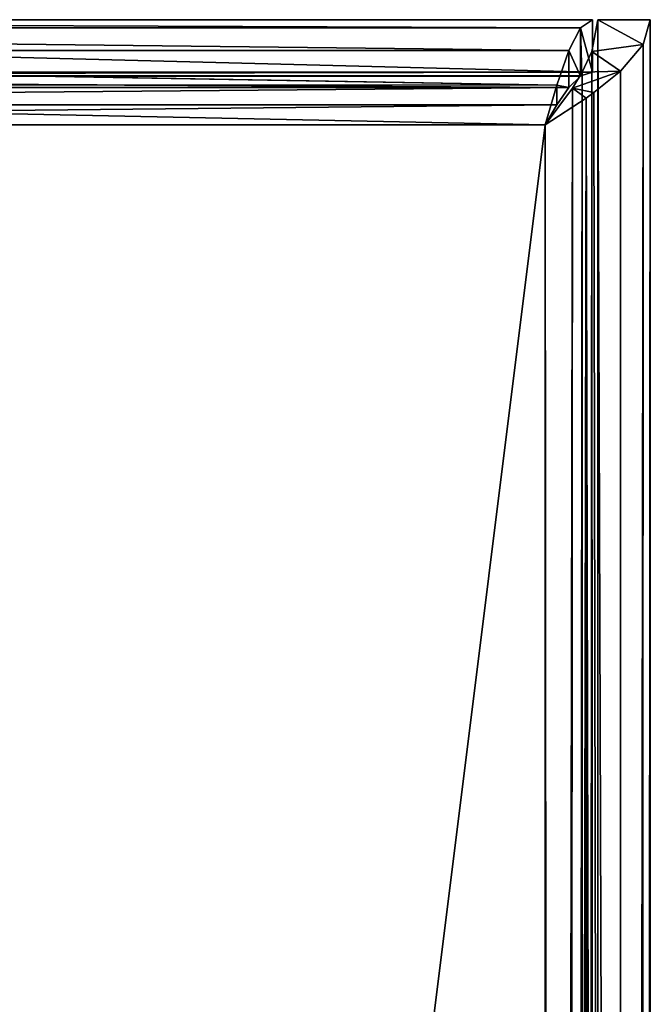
# Model space of a CAD drawing. Extents: x -0.1 to 4, y -15.1 to 44.9.
# Tile 26 of 28: x 2.8 to 4, y 28 to 29.9. Entities that reach past the tile are written whole.
import ezdxf

# ---------------------------------------------------------------- set-up
doc = ezdxf.new("R2010")
doc.units = 0
doc.header["$LTSCALE"] = 2.54
doc.layers.get('0').update_dxf_attribs({"color": 13, "linetype": 'CONTINUOUS'})

# ---------------------------------------------------------------- blocks, each defined once
blk = doc.blocks.new('CIRCOLO-LED-M-10811-10861_')
at = {"color": 0}
for p, q in [((0, 29.9, 159.851), (3.8574, 29.8846, 159.7741)), ((0, 29.9, 159.851), (3.8574, 29.8846, 159.7741)), ((0, 29.9, 159.851), (3.88, 29.9, 159.851)), ((3.88, 29.9, 166.751), (0, 29.9, 166.751)), ((3.88, 29.9, 166.751), (0, 29.9, 166.751)), ((0, 29.9, 159.851), (3.88, 29.9, 159.851)), ((3.8574, 29.8846, 159.7741), (3.88, 29.9, 159.851)), ((3.8574, 29.8846, 159.7741), (3.88, 29.9, 159.851)), ((3.8789, 29.8396, 159.8053), (3.89, 29.9, 159.851)), ((3.8789, 29.8396, 159.8053), (3.89, 29.9, 159.851)), ((3.88, 29.9, 159.851), (3.88, 29.8, 159.851)), ((3.88, 29.8, 166.751), (3.88, 29.9, 166.751)), ((3.88, 29.9, 166.751), (3.88, 29.9, 159.851)), ((3.88, 29.9, 159.851), (3.88, 29.8, 159.851)), ((3.88, 29.9, 166.751), (3.88, 29.9, 159.851)), ((3.88, 29.8, 166.751), (3.88, 29.9, 166.751)), ((3.89, 29.9, 166.751), (3.89, -0.1, 166.751)), ((3.99, 29.9, 166.751), (3.89, 29.9, 166.751)), ((3.99, 29.9, 159.851), (3.89, 29.9, 159.851)), ((3.89, 29.9, 159.851), (3.89, 29.9, 166.751)), ((3.99, 29.9, 166.751), (3.89, 29.9, 166.751)), ((3.89, 29.9, 159.851), (3.89, -0.1, 159.851)), ((3.89, 29.9, 166.751), (3.89, -0.1, 166.751)), ((3.89, 29.9, 159.851), (3.89, 29.9, 166.751)), ((3.89, 29.9, 159.851), (3.9765, 29.8529, 159.7787)), ((3.89, 29.9, 159.851), (3.9765, 29.8529, 159.7787)), ((3.99, 29.9, 159.851), (3.89, 29.9, 159.851)), ((3.89, 29.9, 159.851), (3.89, -0.1, 159.851)), ((3.99, 29.9, 159.851), (3.9672, -0.0386, 159.7583)), ((3.99, 29.9, 159.851), (3.9672, -0.0386, 159.7583)), ((3.99, 29.9, 159.851), (3.9765, 29.8529, 159.7787)), ((3.99, 29.9, 159.851), (3.9765, 29.8529, 159.7787)), ((3.99, -0.1, 166.751), (3.99, 29.9, 166.751)), ((3.99, -0.1, 166.751), (3.99, 29.9, 166.751)), ((3.99, -0.1, 159.851), (3.99, 29.9, 159.851)), ((3.99, 29.9, 159.851), (3.99, 29.9, 166.751)), ((3.99, 29.9, 159.851), (3.99, 29.9, 166.751)), ((3.99, -0.1, 159.851), (3.99, 29.9, 159.851)), ((0.0222, 29.8852, 159.7755), (3.835, 29.8414, 159.7096)), ((0.0222, 29.8852, 159.7755), (3.835, 29.8414, 159.7096)), ((0.0222, 29.8852, 159.7755), (3.8574, 29.8846, 159.7741)), ((0.0222, 29.8852, 159.7755), (3.8574, 29.8846, 159.7741)), ((3.835, 29.8414, 159.7096), (3.8574, 29.8846, 159.7741)), ((3.835, 29.8414, 159.7096), (3.8574, 29.8846, 159.7741)), ((3.88, 29.8, 159.851), (3.8574, 29.8846, 159.7741)), ((3.8574, 29.8846, 159.7741), (3.8574, 29.7923, 159.8125)), ((3.8574, 29.8846, 159.7741), (3.8574, 29.7923, 159.8125)), ((3.8574, 29.8846, 159.7741), (3.8597, 29.7938, 159.8164)), ((3.8574, 29.8846, 159.7741), (3.8597, 29.7938, 159.8164)), ((3.88, 29.8, 159.851), (3.8574, 29.8846, 159.7741)), ((3.8789, 29.8396, 159.8053), (3.9765, 29.8529, 159.7787)), ((3.8789, 29.8396, 159.8053), (3.9765, 29.8529, 159.7787)), ((3.9765, 29.8529, 159.7787), (3.9314, 0, 159.7096)), ((3.9765, 29.8529, 159.7787), (3.9314, 0, 159.7096)), ((3.9765, 29.8529, 159.7787), (3.9335, 29.8019, 159.7117)), ((3.9765, 29.8529, 159.7787), (3.9335, 29.8019, 159.7117)), ((3.9765, 29.8529, 159.7787), (3.9672, -0.0386, 159.7583)), ((3.9765, 29.8529, 159.7787), (3.9672, -0.0386, 159.7583)), ((0.045, 29.8414, 159.7096), (3.8122, 29.7755, 159.6658)), ((0.045, 29.8414, 159.7096), (3.8122, 29.7755, 159.6658)), ((0.045, 29.8414, 159.7096), (3.835, 29.8414, 159.7096)), ((0.045, 29.8414, 159.7096), (3.835, 29.8414, 159.7096)), ((3.8122, 29.7755, 159.6658), (3.835, 29.8414, 159.7096)), ((3.8122, 29.7755, 159.6658), (3.835, 29.8414, 159.7096)), ((3.835, 29.8414, 159.7096), (3.835, 29.7707, 159.7803)), ((3.835, 29.8414, 159.7096), (3.835, 29.7707, 159.7803)), ((3.835, 29.8414, 159.7096), (3.8574, 29.7923, 159.8125)), ((3.835, 29.8414, 159.7096), (3.8574, 29.7923, 159.8125)), ((3.8607, 29.8, 159.7803), (3.8789, 29.8396, 159.8053)), ((3.8607, 0, 159.7803), (3.8789, 29.8396, 159.8053)), ((3.8607, 29.8, 159.7803), (3.8789, 29.8396, 159.8053)), ((3.8607, 0, 159.7803), (3.8789, 29.8396, 159.8053)), ((3.8786, -0.0386, 159.8046), (3.8789, 29.8396, 159.8053)), ((3.8786, -0.0386, 159.8046), (3.8789, 29.8396, 159.8053)), ((3.8789, 29.8396, 159.8053), (3.9335, 29.8019, 159.7117)), ((3.8789, 29.8396, 159.8053), (3.9335, 29.8019, 159.7117)), ((3.8838, -0.055, 159.8164), (3.8789, 29.8396, 159.8053)), ((3.8838, -0.055, 159.8164), (3.8789, 29.8396, 159.8053)), ((3.89, -0.1, 159.851), (3.8789, 29.8396, 159.8053)), ((3.89, -0.1, 159.851), (3.8789, 29.8396, 159.8053)), ((3.88, 29.8, 159.851), (0, 29.8, 159.851)), ((0, 29.8, 166.751), (3.88, 29.8, 166.751)), ((3.88, 29.8, 159.851), (0, 29.8, 159.851)), ((0, 29.8, 166.751), (3.88, 29.8, 166.751)), ((3.88, 29.8, 159.851), (0.0222, 29.7926, 159.8132)), ((3.88, 29.8, 159.851), (0.0222, 29.7926, 159.8132)), ((3.8597, 29.7938, 159.8164), (0.0222, 29.7926, 159.8132)), ((3.8597, 29.7938, 159.8164), (0.0222, 29.7926, 159.8132)), ((3.8574, 29.7923, 159.8125), (0.0222, 29.7926, 159.8132)), ((0.0222, 29.7926, 159.8132), (3.835, 29.7707, 159.7803)), ((0.0222, 29.7926, 159.8132), (3.835, 29.7707, 159.7803)), ((3.8574, 29.7923, 159.8125), (0.0222, 29.7926, 159.8132)), ((3.8246, 0.055, 159.7572), (3.8607, 29.8, 159.7803)), ((3.8246, 0.055, 159.7572), (3.8607, 29.8, 159.7803)), ((3.8574, 29.7923, 159.8125), (3.835, 29.7707, 159.7803)), ((3.8574, 29.7923, 159.8125), (3.835, 29.7707, 159.7803)), ((3.842, 29.7697, 159.7656), (3.9335, 29.8019, 159.7117)), ((3.842, 29.7697, 159.7656), (3.9335, 29.8019, 159.7117)), ((3.842, 29.7697, 159.7656), (3.8607, 29.8, 159.7803)), ((3.842, 29.7697, 159.7656), (3.8607, 29.8, 159.7803)), ((3.847, 0.0228, 159.7688), (3.8607, 29.8, 159.7803)), ((3.847, 0.0228, 159.7688), (3.8607, 29.8, 159.7803)), ((3.8597, 29.7938, 159.8164), (3.8574, 29.7923, 159.8125)), ((3.8597, 29.7938, 159.8164), (3.8574, 29.7923, 159.8125)), ((3.88, 29.8, 159.851), (3.8597, 29.7938, 159.8164)), ((3.88, 29.8, 159.851), (3.8597, 29.7938, 159.8164)), ((3.8607, 0, 159.7803), (3.8607, 29.8, 159.7803)), ((3.8607, 0, 159.7803), (3.8607, 29.8, 159.7803)), ((3.88, 29.8, 159.851), (3.88, 29.8, 166.751)), ((3.88, 29.8, 159.851), (3.88, 29.8, 166.751)), ((3.9335, 29.8019, 159.7117), (3.8827, 29.7614, 159.6738)), ((3.9335, 29.8019, 159.7117), (3.8827, 29.7614, 159.6738)), ((3.9335, 29.8019, 159.7117), (3.9314, 0, 159.7096)), ((3.9335, 29.8019, 159.7117), (3.9314, 0, 159.7096)), ((0.045, 29.7707, 159.7803), (3.835, 29.7707, 159.7803)), ((0.045, 29.7707, 159.7803), (3.835, 29.7707, 159.7803)), ((0.0674, 29.7769, 159.6664), (3.79, 29.7, 159.651)), ((0.0674, 29.7769, 159.6664), (3.79, 29.7, 159.651)), ((0.0674, 29.7769, 159.6664), (3.8122, 29.7755, 159.6658)), ((0.0674, 29.7769, 159.6664), (3.8122, 29.7755, 159.6658)), ((3.835, 29.7707, 159.7803), (0.0674, 29.7385, 159.7587)), ((3.835, 29.7707, 159.7803), (0.0674, 29.7385, 159.7587)), ((3.79, 29.7, 159.651), (3.8122, 29.7755, 159.6658)), ((3.79, 29.7, 159.651), (3.8122, 29.7755, 159.6658)), ((3.79, 29.7, 159.751), (3.842, 29.7697, 159.7656)), ((3.79, 29.7, 159.751), (3.842, 29.7697, 159.7656)), ((3.79, 0.1, 159.751), (3.842, 29.7697, 159.7656)), ((3.79, 0.1, 159.751), (3.842, 29.7697, 159.7656)), ((3.8036, 0.0827, 159.7519), (3.842, 29.7697, 159.7656)), ((3.8036, 0.0827, 159.7519), (3.842, 29.7697, 159.7656)), ((3.8122, 29.7755, 159.6658), (3.8122, 29.7378, 159.7584)), ((3.8122, 29.7755, 159.6658), (3.8122, 29.7378, 159.7584)), ((3.8122, 29.7755, 159.6658), (3.835, 29.7707, 159.7803)), ((3.8122, 29.7755, 159.6658), (3.835, 29.7707, 159.7803)), ((3.835, 29.7707, 159.7803), (3.8122, 29.7378, 159.7584)), ((3.835, 29.7707, 159.7803), (3.8122, 29.7378, 159.7584)), ((3.8246, 0.055, 159.7572), (3.842, 29.7697, 159.7656)), ((3.8246, 0.055, 159.7572), (3.842, 29.7697, 159.7656)), ((3.842, 29.7697, 159.7656), (3.8679, 29.7509, 159.6668)), ((3.842, 29.7697, 159.7656), (3.8679, 29.7509, 159.6668)), ((3.842, 29.7697, 159.7656), (3.8827, 29.7614, 159.6738)), ((3.842, 29.7697, 159.7656), (3.8827, 29.7614, 159.6738)), ((3.79, 29.7, 159.751), (3.8679, 29.7509, 159.6668)), ((3.8679, 29.7509, 159.6668), (3.79, 29.7, 159.651)), ((3.79, 29.7, 159.751), (3.8679, 29.7509, 159.6668)), ((3.8679, 29.7509, 159.6668), (3.79, 29.7, 159.651)), ((3.8679, 29.7509, 159.6668), (3.8171, 0.0827, 159.6529)), ((3.8679, 29.7509, 159.6668), (3.8171, 0.0827, 159.6529)), ((3.8679, 29.7509, 159.6668), (3.8592, 0.055, 159.6634)), ((3.8679, 29.7509, 159.6668), (3.8592, 0.055, 159.6634)), ((3.8827, 29.7614, 159.6738), (3.8679, 29.7509, 159.6668)), ((3.8827, 29.7614, 159.6738), (3.8679, 29.7509, 159.6668)), ((3.9314, 0, 159.7096), (3.8679, 29.7509, 159.6668)), ((3.9314, 0, 159.7096), (3.8679, 29.7509, 159.6668)), ((3.904, 0.0228, 159.6867), (3.8679, 29.7509, 159.6668)), ((3.904, 0.0228, 159.6867), (3.8679, 29.7509, 159.6668)), ((3.8827, 29.7614, 159.6738), (3.9314, 0, 159.7096)), ((3.8827, 29.7614, 159.6738), (3.9314, 0, 159.7096)), ((0.0674, 29.7385, 159.7587), (3.8122, 29.7378, 159.7584)), ((0.0674, 29.7385, 159.7587), (3.8122, 29.7378, 159.7584)), ((0.09, 29.7, 159.751), (3.8122, 29.7378, 159.7584)), ((0.09, 29.7, 159.751), (3.8122, 29.7378, 159.7584)), ((3.79, 29.7, 159.651), (3.8122, 29.7378, 159.7584)), ((3.8122, 29.7378, 159.7584), (3.79, 29.7, 159.751)), ((3.79, 29.7, 159.651), (3.8122, 29.7378, 159.7584)), ((3.8122, 29.7378, 159.7584), (3.79, 29.7, 159.751)), ((0.09, 29.7, 159.651), (3.79, 29.7, 159.651)), ((3.79, 29.7, 159.751), (0.09, 29.7, 159.751)), ((0.09, 29.7, 159.651), (3.79, 29.7, 159.651)), ((3.79, 29.7, 159.751), (0.09, 29.7, 159.751)), ((3.79, 29.7, 159.651), (3.79, 0.1, 159.651)), ((3.79, 0.1, 159.751), (3.79, 29.7, 159.751)), ((3.79, 29.7, 159.651), (3.79, 29.7, 159.751)), ((3.79, 29.7, 159.651), (3.79, 0.1, 159.651)), ((3.79, 29.7, 159.651), (3.8171, 0.0827, 159.6529)), ((3.79, 29.7, 159.651), (3.8171, 0.0827, 159.6529)), ((3.79, 0.1, 159.751), (3.79, 29.7, 159.751)), ((3.79, 29.7, 159.651), (3.79, 29.7, 159.751))]:
    blk.add_line(p, q, dxfattribs=at)
mesh = blk.add_polyface(dxfattribs=at)
corners = [(0, 29.9, 159.851), (3.8574, 29.8846, 159.7741), (0.0222, 29.8852, 159.7755)]
mesh.append_faces([[corners[k] for k in face] for face in [(0, 1, 2)]], dxfattribs={"color": 0})
mesh = blk.add_polyface(dxfattribs=at)
corners = [(3.88, 29.9, 159.851), (3.8574, 29.8846, 159.7741), (0, 29.9, 159.851)]
mesh.append_faces([[corners[k] for k in face] for face in [(0, 1, 2)]], dxfattribs={"color": 0})
mesh = blk.add_polyface(dxfattribs=at)
corners = [(3.88, 29.8, 166.751), (0, 29.9, 166.751), (0, 29.8, 166.751), (3.88, 29.9, 166.751)]
mesh.append_faces([[corners[k] for k in face] for face in [(0, 1, 2), (1, 0, 3)]], dxfattribs={"vtx0": -1, "color": 0})
mesh = blk.add_polyface(dxfattribs=at)
corners = [(0, 29.9, 166.751), (3.88, 29.9, 159.851), (0, 29.9, 159.851), (3.88, 29.9, 166.751)]
mesh.append_faces([[corners[k] for k in face] for face in [(0, 1, 2), (1, 0, 3)]], dxfattribs={"vtx0": -1, "color": 0})
mesh = blk.add_polyface(dxfattribs=at)
corners = [(3.88, 29.9, 159.851), (3.88, 29.8, 159.851), (3.8574, 29.8846, 159.7741)]
mesh.append_faces([[corners[k] for k in face] for face in [(0, 1, 2)]], dxfattribs={"color": 0})
mesh = blk.add_polyface(dxfattribs=at)
corners = [(3.9765, 29.8529, 159.7787), (3.8789, 29.8396, 159.8053), (3.89, 29.9, 159.851)]
mesh.append_faces([[corners[k] for k in face] for face in [(0, 1, 2)]], dxfattribs={"color": 0})
mesh = blk.add_polyface(dxfattribs=at)
corners = [(3.89, 29.9, 159.851), (3.8789, 29.8396, 159.8053), (3.89, -0.1, 159.851)]
mesh.append_faces([[corners[k] for k in face] for face in [(0, 1, 2)]], dxfattribs={"color": 0})
mesh = blk.add_polyface(dxfattribs=at)
corners = [(3.88, 29.9, 159.851), (3.88, 29.8, 166.751), (3.88, 29.8, 159.851), (3.88, 29.9, 166.751)]
mesh.append_faces([[corners[k] for k in face] for face in [(0, 1, 2), (1, 0, 3)]], dxfattribs={"vtx0": -1, "color": 0})
mesh = blk.add_polyface(dxfattribs=at)
corners = [(3.99, -0.1, 166.751), (3.89, 29.9, 166.751), (3.89, -0.1, 166.751), (3.99, 29.9, 166.751)]
mesh.append_faces([[corners[k] for k in face] for face in [(0, 1, 2), (1, 0, 3)]], dxfattribs={"vtx0": -1, "color": 0})
mesh = blk.add_polyface(dxfattribs=at)
corners = [(3.89, 29.9, 166.751), (3.99, 29.9, 159.851), (3.89, 29.9, 159.851), (3.99, 29.9, 166.751)]
mesh.append_faces([[corners[k] for k in face] for face in [(0, 1, 2), (1, 0, 3)]], dxfattribs={"vtx0": -1, "color": 0})
mesh = blk.add_polyface(dxfattribs=at)
corners = [(3.89, 29.9, 166.751), (3.89, -0.1, 159.851), (3.89, -0.1, 166.751), (3.89, 29.9, 159.851)]
mesh.append_faces([[corners[k] for k in face] for face in [(0, 1, 2), (1, 0, 3)]], dxfattribs={"vtx0": -1, "color": 0})
mesh = blk.add_polyface(dxfattribs=at)
corners = [(3.99, 29.9, 159.851), (3.9765, 29.8529, 159.7787), (3.89, 29.9, 159.851)]
mesh.append_faces([[corners[k] for k in face] for face in [(0, 1, 2)]], dxfattribs={"color": 0})
mesh = blk.add_polyface(dxfattribs=at)
corners = [(3.99, 29.9, 159.851), (3.9672, -0.0386, 159.7583), (3.9765, 29.8529, 159.7787)]
mesh.append_faces([[corners[k] for k in face] for face in [(0, 1, 2)]], dxfattribs={"color": 0})
mesh = blk.add_polyface(dxfattribs=at)
corners = [(3.99, 29.9, 159.851), (3.99, -0.1, 159.851), (3.9672, -0.0386, 159.7583)]
mesh.append_faces([[corners[k] for k in face] for face in [(0, 1, 2)]], dxfattribs={"color": 0})
mesh = blk.add_polyface(dxfattribs=at)
corners = [(3.99, 29.9, 159.851), (3.99, -0.1, 166.751), (3.99, -0.1, 159.851), (3.99, 29.9, 166.751)]
mesh.append_faces([[corners[k] for k in face] for face in [(0, 1, 2), (1, 0, 3)]], dxfattribs={"vtx0": -1, "color": 0})
mesh = blk.add_polyface(dxfattribs=at)
corners = [(0.0222, 29.8852, 159.7755), (3.835, 29.8414, 159.7096), (0.045, 29.8414, 159.7096)]
mesh.append_faces([[corners[k] for k in face] for face in [(0, 1, 2)]], dxfattribs={"color": 0})
mesh = blk.add_polyface(dxfattribs=at)
corners = [(0.0222, 29.8852, 159.7755), (3.8574, 29.8846, 159.7741), (3.835, 29.8414, 159.7096)]
mesh.append_faces([[corners[k] for k in face] for face in [(0, 1, 2)]], dxfattribs={"color": 0})
mesh = blk.add_polyface(dxfattribs=at)
corners = [(3.8574, 29.8846, 159.7741), (3.8574, 29.7923, 159.8125), (3.835, 29.8414, 159.7096)]
mesh.append_faces([[corners[k] for k in face] for face in [(0, 1, 2)]], dxfattribs={"color": 0})
mesh = blk.add_polyface(dxfattribs=at)
corners = [(3.8574, 29.8846, 159.7741), (3.8597, 29.7938, 159.8164), (3.8574, 29.7923, 159.8125)]
mesh.append_faces([[corners[k] for k in face] for face in [(0, 1, 2)]], dxfattribs={"color": 0})
mesh = blk.add_polyface(dxfattribs=at)
corners = [(3.8574, 29.8846, 159.7741), (3.88, 29.8, 159.851), (3.8597, 29.7938, 159.8164)]
mesh.append_faces([[corners[k] for k in face] for face in [(0, 1, 2)]], dxfattribs={"color": 0})
mesh = blk.add_polyface(dxfattribs=at)
corners = [(3.8789, 29.8396, 159.8053), (3.9765, 29.8529, 159.7787), (3.9335, 29.8019, 159.7117)]
mesh.append_faces([[corners[k] for k in face] for face in [(0, 1, 2)]], dxfattribs={"color": 0})
mesh = blk.add_polyface(dxfattribs=at)
corners = [(3.9765, 29.8529, 159.7787), (3.9314, 0, 159.7096), (3.9335, 29.8019, 159.7117)]
mesh.append_faces([[corners[k] for k in face] for face in [(0, 1, 2)]], dxfattribs={"color": 0})
mesh = blk.add_polyface(dxfattribs=at)
corners = [(3.9765, 29.8529, 159.7787), (3.9672, -0.0386, 159.7583), (3.9314, 0, 159.7096)]
mesh.append_faces([[corners[k] for k in face] for face in [(0, 1, 2)]], dxfattribs={"color": 0})
mesh = blk.add_polyface(dxfattribs=at)
corners = [(3.8122, 29.7755, 159.6658), (0.0674, 29.7769, 159.6664), (0.045, 29.8414, 159.7096)]
mesh.append_faces([[corners[k] for k in face] for face in [(0, 1, 2)]], dxfattribs={"color": 0})
mesh = blk.add_polyface(dxfattribs=at)
corners = [(3.835, 29.8414, 159.7096), (3.8122, 29.7755, 159.6658), (0.045, 29.8414, 159.7096)]
mesh.append_faces([[corners[k] for k in face] for face in [(0, 1, 2)]], dxfattribs={"color": 0})
mesh = blk.add_polyface(dxfattribs=at)
corners = [(3.835, 29.8414, 159.7096), (3.835, 29.7707, 159.7803), (3.8122, 29.7755, 159.6658)]
mesh.append_faces([[corners[k] for k in face] for face in [(0, 1, 2)]], dxfattribs={"color": 0})
mesh = blk.add_polyface(dxfattribs=at)
corners = [(3.835, 29.8414, 159.7096), (3.8574, 29.7923, 159.8125), (3.835, 29.7707, 159.7803)]
mesh.append_faces([[corners[k] for k in face] for face in [(0, 1, 2)]], dxfattribs={"color": 0})
mesh = blk.add_polyface(dxfattribs=at)
corners = [(3.9335, 29.8019, 159.7117), (3.8607, 29.8, 159.7803), (3.8789, 29.8396, 159.8053), (3.842, 29.7697, 159.7656)]
mesh.append_faces([[corners[k] for k in face] for face in [(0, 1, 2), (1, 0, 3)]], dxfattribs={"vtx0": -1, "color": 0})
mesh = blk.add_polyface(dxfattribs=at)
corners = [(3.8789, 29.8396, 159.8053), (3.8607, 29.8, 159.7803), (3.8607, 0, 159.7803)]
mesh.append_faces([[corners[k] for k in face] for face in [(0, 1, 2)]], dxfattribs={"color": 0})
mesh = blk.add_polyface(dxfattribs=at)
corners = [(3.8789, 29.8396, 159.8053), (3.8607, 0, 159.7803), (3.8786, -0.0386, 159.8046)]
mesh.append_faces([[corners[k] for k in face] for face in [(0, 1, 2)]], dxfattribs={"color": 0})
mesh = blk.add_polyface(dxfattribs=at)
corners = [(3.8789, 29.8396, 159.8053), (3.8786, -0.0386, 159.8046), (3.8838, -0.055, 159.8164)]
mesh.append_faces([[corners[k] for k in face] for face in [(0, 1, 2)]], dxfattribs={"color": 0})
mesh = blk.add_polyface(dxfattribs=at)
corners = [(3.8789, 29.8396, 159.8053), (3.8838, -0.055, 159.8164), (3.89, -0.1, 159.851)]
mesh.append_faces([[corners[k] for k in face] for face in [(0, 1, 2)]], dxfattribs={"color": 0})
mesh = blk.add_polyface(dxfattribs=at)
corners = [(0, 29.8, 159.851), (0.0222, 29.7926, 159.8132), (3.88, 29.8, 159.851)]
mesh.append_faces([[corners[k] for k in face] for face in [(0, 1, 2)]], dxfattribs={"color": 0})
mesh = blk.add_polyface(dxfattribs=at)
corners = [(3.88, 29.8, 166.751), (0, 29.8, 159.851), (3.88, 29.8, 159.851), (0, 29.8, 166.751)]
mesh.append_faces([[corners[k] for k in face] for face in [(0, 1, 2), (1, 0, 3)]], dxfattribs={"vtx0": -1, "color": 0})
mesh = blk.add_polyface(dxfattribs=at)
corners = [(3.88, 29.8, 159.851), (0.0222, 29.7926, 159.8132), (3.8597, 29.7938, 159.8164)]
mesh.append_faces([[corners[k] for k in face] for face in [(0, 1, 2)]], dxfattribs={"color": 0})
mesh = blk.add_polyface(dxfattribs=at)
corners = [(3.8597, 29.7938, 159.8164), (0.0222, 29.7926, 159.8132), (3.8574, 29.7923, 159.8125)]
mesh.append_faces([[corners[k] for k in face] for face in [(0, 1, 2)]], dxfattribs={"color": 0})
mesh = blk.add_polyface(dxfattribs=at)
corners = [(0.0222, 29.7926, 159.8132), (3.835, 29.7707, 159.7803), (3.8574, 29.7923, 159.8125)]
mesh.append_faces([[corners[k] for k in face] for face in [(0, 1, 2)]], dxfattribs={"color": 0})
mesh = blk.add_polyface(dxfattribs=at)
corners = [(0.0222, 29.7926, 159.8132), (0.045, 29.7707, 159.7803), (3.835, 29.7707, 159.7803)]
mesh.append_faces([[corners[k] for k in face] for face in [(0, 1, 2)]], dxfattribs={"color": 0})
mesh = blk.add_polyface(dxfattribs=at)
corners = [(3.8607, 29.8, 159.7803), (3.842, 29.7697, 159.7656), (3.8246, 0.055, 159.7572)]
mesh.append_faces([[corners[k] for k in face] for face in [(0, 1, 2)]], dxfattribs={"color": 0})
mesh = blk.add_polyface(dxfattribs=at)
corners = [(3.8607, 29.8, 159.7803), (3.8246, 0.055, 159.7572), (3.847, 0.0228, 159.7688)]
mesh.append_faces([[corners[k] for k in face] for face in [(0, 1, 2)]], dxfattribs={"color": 0})
mesh = blk.add_polyface(dxfattribs=at)
corners = [(3.842, 29.7697, 159.7656), (3.9335, 29.8019, 159.7117), (3.8827, 29.7614, 159.6738)]
mesh.append_faces([[corners[k] for k in face] for face in [(0, 1, 2)]], dxfattribs={"color": 0})
mesh = blk.add_polyface(dxfattribs=at)
corners = [(3.8607, 29.8, 159.7803), (3.847, 0.0228, 159.7688), (3.8607, 0, 159.7803)]
mesh.append_faces([[corners[k] for k in face] for face in [(0, 1, 2)]], dxfattribs={"color": 0})
mesh = blk.add_polyface(dxfattribs=at)
corners = [(3.9335, 29.8019, 159.7117), (3.9314, 0, 159.7096), (3.8827, 29.7614, 159.6738)]
mesh.append_faces([[corners[k] for k in face] for face in [(0, 1, 2)]], dxfattribs={"color": 0})
mesh = blk.add_polyface(dxfattribs=at)
corners = [(3.835, 29.7707, 159.7803), (0.045, 29.7707, 159.7803), (0.0674, 29.7385, 159.7587)]
mesh.append_faces([[corners[k] for k in face] for face in [(0, 1, 2)]], dxfattribs={"color": 0})
mesh = blk.add_polyface(dxfattribs=at)
corners = [(3.79, 29.7, 159.651), (0.09, 29.7, 159.651), (0.0674, 29.7769, 159.6664)]
mesh.append_faces([[corners[k] for k in face] for face in [(0, 1, 2)]], dxfattribs={"color": 0})
mesh = blk.add_polyface(dxfattribs=at)
corners = [(3.8122, 29.7755, 159.6658), (3.79, 29.7, 159.651), (0.0674, 29.7769, 159.6664)]
mesh.append_faces([[corners[k] for k in face] for face in [(0, 1, 2)]], dxfattribs={"color": 0})
mesh = blk.add_polyface(dxfattribs=at)
corners = [(3.835, 29.7707, 159.7803), (0.0674, 29.7385, 159.7587), (3.8122, 29.7378, 159.7584)]
mesh.append_faces([[corners[k] for k in face] for face in [(0, 1, 2)]], dxfattribs={"color": 0})
mesh = blk.add_polyface(dxfattribs=at)
corners = [(3.8122, 29.7755, 159.6658), (3.8122, 29.7378, 159.7584), (3.79, 29.7, 159.651)]
mesh.append_faces([[corners[k] for k in face] for face in [(0, 1, 2)]], dxfattribs={"color": 0})
mesh = blk.add_polyface(dxfattribs=at)
corners = [(3.842, 29.7697, 159.7656), (3.8679, 29.7509, 159.6668), (3.79, 29.7, 159.751)]
mesh.append_faces([[corners[k] for k in face] for face in [(0, 1, 2)]], dxfattribs={"color": 0})
mesh = blk.add_polyface(dxfattribs=at)
corners = [(3.842, 29.7697, 159.7656), (3.79, 29.7, 159.751), (3.79, 0.1, 159.751)]
mesh.append_faces([[corners[k] for k in face] for face in [(0, 1, 2)]], dxfattribs={"color": 0})
mesh = blk.add_polyface(dxfattribs=at)
corners = [(3.842, 29.7697, 159.7656), (3.79, 0.1, 159.751), (3.8036, 0.0827, 159.7519)]
mesh.append_faces([[corners[k] for k in face] for face in [(0, 1, 2)]], dxfattribs={"color": 0})
mesh = blk.add_polyface(dxfattribs=at)
corners = [(3.842, 29.7697, 159.7656), (3.8036, 0.0827, 159.7519), (3.8246, 0.055, 159.7572)]
mesh.append_faces([[corners[k] for k in face] for face in [(0, 1, 2)]], dxfattribs={"color": 0})
mesh = blk.add_polyface(dxfattribs=at)
corners = [(3.8122, 29.7755, 159.6658), (3.835, 29.7707, 159.7803), (3.8122, 29.7378, 159.7584)]
mesh.append_faces([[corners[k] for k in face] for face in [(0, 1, 2)]], dxfattribs={"color": 0})
mesh = blk.add_polyface(dxfattribs=at)
corners = [(3.842, 29.7697, 159.7656), (3.8827, 29.7614, 159.6738), (3.8679, 29.7509, 159.6668)]
mesh.append_faces([[corners[k] for k in face] for face in [(0, 1, 2)]], dxfattribs={"color": 0})
mesh = blk.add_polyface(dxfattribs=at)
corners = [(3.79, 29.7, 159.751), (3.8679, 29.7509, 159.6668), (3.79, 29.7, 159.651)]
mesh.append_faces([[corners[k] for k in face] for face in [(0, 1, 2)]], dxfattribs={"color": 0})
mesh = blk.add_polyface(dxfattribs=at)
corners = [(3.8679, 29.7509, 159.6668), (3.8171, 0.0827, 159.6529), (3.79, 29.7, 159.651)]
mesh.append_faces([[corners[k] for k in face] for face in [(0, 1, 2)]], dxfattribs={"color": 0})
mesh = blk.add_polyface(dxfattribs=at)
corners = [(3.8679, 29.7509, 159.6668), (3.8592, 0.055, 159.6634), (3.8171, 0.0827, 159.6529)]
mesh.append_faces([[corners[k] for k in face] for face in [(0, 1, 2)]], dxfattribs={"color": 0})
mesh = blk.add_polyface(dxfattribs=at)
corners = [(3.904, 0.0228, 159.6867), (3.8592, 0.055, 159.6634), (3.8679, 29.7509, 159.6668)]
mesh.append_faces([[corners[k] for k in face] for face in [(0, 1, 2)]], dxfattribs={"color": 0})
mesh = blk.add_polyface(dxfattribs=at)
corners = [(3.9314, 0, 159.7096), (3.8679, 29.7509, 159.6668), (3.8827, 29.7614, 159.6738)]
mesh.append_faces([[corners[k] for k in face] for face in [(0, 1, 2)]], dxfattribs={"color": 0})
mesh = blk.add_polyface(dxfattribs=at)
corners = [(3.9314, 0, 159.7096), (3.904, 0.0228, 159.6867), (3.8679, 29.7509, 159.6668)]
mesh.append_faces([[corners[k] for k in face] for face in [(0, 1, 2)]], dxfattribs={"color": 0})
mesh = blk.add_polyface(dxfattribs=at)
corners = [(3.8122, 29.7378, 159.7584), (0.0674, 29.7385, 159.7587), (0.09, 29.7, 159.751)]
mesh.append_faces([[corners[k] for k in face] for face in [(0, 1, 2)]], dxfattribs={"color": 0})
mesh = blk.add_polyface(dxfattribs=at)
corners = [(3.8122, 29.7378, 159.7584), (0.09, 29.7, 159.751), (3.79, 29.7, 159.751)]
mesh.append_faces([[corners[k] for k in face] for face in [(0, 1, 2)]], dxfattribs={"color": 0})
mesh = blk.add_polyface(dxfattribs=at)
corners = [(3.8122, 29.7378, 159.7584), (3.79, 29.7, 159.751), (3.79, 29.7, 159.651)]
mesh.append_faces([[corners[k] for k in face] for face in [(0, 1, 2)]], dxfattribs={"color": 0})
mesh = blk.add_polyface(dxfattribs=at)
corners = [(3.79, 29.7, 159.651), (0.09, 0.1, 159.651), (0.09, 29.7, 159.651), (3.79, 0.1, 159.651)]
mesh.append_faces([[corners[k] for k in face] for face in [(0, 1, 2), (1, 0, 3)]], dxfattribs={"vtx0": -1, "color": 0})
mesh = blk.add_polyface(dxfattribs=at)
corners = [(3.79, 0.1, 159.751), (0.09, 29.7, 159.751), (0.09, 0.1, 159.751), (3.79, 29.7, 159.751)]
mesh.append_faces([[corners[k] for k in face] for face in [(0, 1, 2), (1, 0, 3)]], dxfattribs={"vtx0": -1, "color": 0})
mesh = blk.add_polyface(dxfattribs=at)
corners = [(3.8171, 0.0827, 159.6529), (3.79, 0.1, 159.651), (3.79, 29.7, 159.651)]
mesh.append_faces([[corners[k] for k in face] for face in [(0, 1, 2)]], dxfattribs={"color": 0})

msp = doc.modelspace()

# ---------------------------------------------------------------- block references
at = {"color": 250}
msp.add_blockref('CIRCOLO-LED-M-10811-10861_', (0, 0), dxfattribs=at)

doc.saveas('drawing.dxf')
